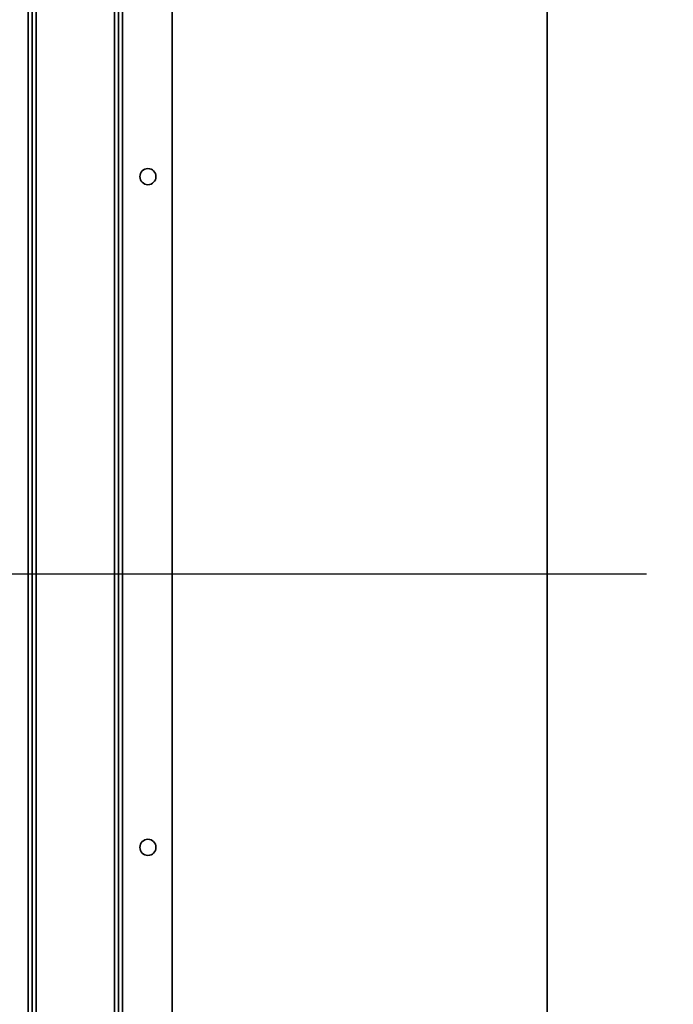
# Model space of a CAD drawing. Header units: millimetres. Extents: x 42175 to 97175, y 10092 to 468192.
# Tile 150 of 256: x 75364 to 75608, y 21353 to 21720. Entities that reach past the tile are written whole.
import ezdxf

# ---------------------------------------------------------------- set-up
doc = ezdxf.new("R2010")
doc.units = ezdxf.units.MM
doc.header["$XCLIPFRAME"] = 2
doc.layers.add('AHU03-3-8112DXF_CONTINUOUS_LINE', color=8, linetype='Continuous')
doc.layers.add('FLUID-N1-150-ARRDU', color=8, linetype='Continuous')
picture_1 = doc.add_image_def('image2.bmp', size_in_pixel=(2333, 386))

msp = doc.modelspace()

# ---------------------------------------------------------------- linework, layer by layer
at = {"color": 8, "linetype": 'Continuous', "lineweight": 35, "ltscale": 100}
msp.add_line((75560.98, 21096.35), (75560.98, 21977.35), dxfattribs=at)
msp.add_line((75560.98, 21096.35), (75560.98, 21977.35), dxfattribs=at)
at = {"layer": 'AHU03-3-8112DXF_CONTINUOUS_LINE', "color": 8, "linetype": 'Continuous', "lineweight": 35, "ltscale": 100}
for p, q in [((75367.28, 21096.35), (75367.28, 21977.35)), ((75368.78, 21096.35), (75368.78, 21977.35)), ((75370.28, 21977.35), (75370.28, 21096.35)), ((75399.48, 21096.35), (75399.48, 21977.35)), ((75400.98, 21977.35), (75400.98, 21096.35)), ((75402.48, 21977.35), (75402.48, 21096.35)), ((75420.98, 21971.35), (75420.98, 21102.35))]:
    msp.add_line(p, q, dxfattribs=at)
for centre in [(75411.98, 21661.85), (75411.98, 21411.85)]:
    msp.add_circle(centre, 3, dxfattribs=at)
at = {"layer": 'FLUID-N1-150-ARRDU', "color": 8, "linetype": 'Continuous', "lineweight": 25, "ltscale": 100, "flags": 128}
msp.add_lwpolyline([(75282.98, 21513.82), (75597.98, 21513.82)], dxfattribs=at)

# ---------------------------------------------------------------- pictures from other files: only their frames are drawn
at = {"color": 8, "lineweight": 13}
image = msp.add_image(picture_1, insert=(74040.73, 21044.06), size_in_units=(5943.45, 983.7), dxfattribs=at)
image.set_boundary_path([(-0.5, -0.5), (2332.5, 385.5)])

doc.saveas('drawing.dxf')
